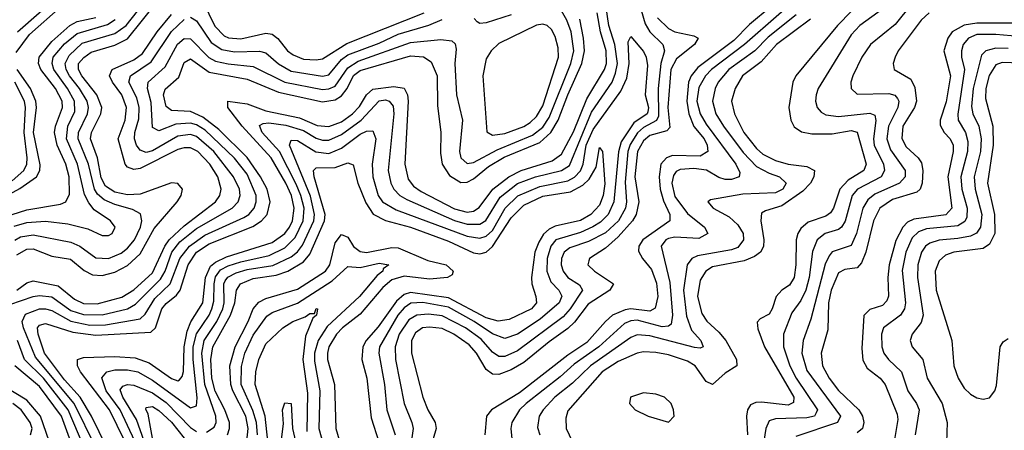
# Model space of a CAD drawing. Header units: inches. Extents: x 990535 to 1117859, y 769386 to 892122.
# Tile 68 of 256: x 1005407 to 1008537, y 871825 to 873129. Entities that reach past the tile are written whole.
import ezdxf

# ---------------------------------------------------------------- set-up
doc = ezdxf.new("R2010")
doc.units = ezdxf.units.IN
doc.header["$MEASUREMENT"] = 0
doc.layers.add('B0807', color=7, linetype='Continuous')

msp = doc.modelspace()

# ---------------------------------------------------------------- linework, layer by layer
at = {"layer": 'B0807', "color": 5}
for points, elevation in [([(1005396.1, 873023.9), (1005438.3, 873081.7), (1005539.3, 873170), (1005570, 873186.8), (1005630, 873201.8), (1005730, 873274.1), (1005814.5, 873410), (1005839, 873470), (1005846.5, 873550), (1005840, 873610), (1005824.6, 873650), (1005780.1, 873710), (1005774.4, 873730), (1005767.4, 873810), (1005752.1, 873850), (1005710, 873901.8), (1005629.5, 873950), (1005615.5, 873970), (1005590, 874039.8), (1005548.2, 874110), (1005522.3, 874142.3), (1005496.9, 874156.9), (1005470, 874163.9), (1005310, 874181.1)], 3320), ([(1005400.6, 873090), (1005530, 873204.5), (1005550, 873217.3), (1005610, 873234.4), (1005630, 873244.8), (1005710, 873304.3), (1005768.6, 873410), (1005789, 873470), (1005798.8, 873530), (1005798.1, 873590), (1005787.2, 873630), (1005746.4, 873710), (1005727.4, 873810), (1005707.4, 873847.4), (1005688.9, 873870), (1005598.1, 873938.1), (1005559.6, 874030), (1005525.1, 874085.1), (1005503.7, 874110), (1005482.9, 874122.9), (1005450, 874132.1), (1005330, 874144.1)], 3340), ([(1005773.3, 871790), (1005727.3, 871890), (1005682.2, 871950), (1005668.2, 871991.8), (1005684.5, 872010), (1005710, 872016.4), (1005750, 872016.5), (1005783.2, 872010), (1005830, 871984), (1005950, 871896.2), (1005970, 871902), (1005971.8, 871928.2), (1005958.4, 872050), (1005958.4, 872090), (1005969.1, 872130.9), (1006009.8, 872190), (1006018.4, 872210), (1006024.8, 872235.2), (1006025.4, 872290), (1006030, 872312.3), (1006046.2, 872333.8), (1006070, 872346.7), (1006110, 872360.1), (1006200.1, 872379.9), (1006250, 872403.9), (1006283.3, 872436.7), (1006308.8, 872490), (1006311.5, 872530), (1006301.5, 872570), (1006286.3, 872606.3), (1006232.8, 872710), (1006177.8, 872770), (1006170, 872792.4), (1006181, 872799), (1006198.9, 872801.1), (1006253.9, 872793.9), (1006310, 872777.1), (1006350, 872752.4), (1006370, 872746.2), (1006390, 872746.5), (1006430, 872764.5), (1006493.4, 872810), (1006550, 872870.6), (1006570, 872874.4), (1006581.4, 872870), (1006594.3, 872854.3), (1006596.7, 872830), (1006578.5, 872650), (1006587, 872610), (1006596.3, 872590), (1006616.2, 872570), (1006637.8, 872557.8), (1006790, 872491), (1006830, 872479), (1006870, 872479.3), (1006888.9, 872491.1), (1006935.2, 872564.8), (1006990, 872608.1), (1007047.5, 872630), (1007130, 872649.3), (1007154.8, 872665.2), (1007225.1, 872834.9), (1007290.4, 872930), (1007301.7, 872958.3), (1007307.4, 872990), (1007298.8, 873050), (1007280, 873110), (1007253.2, 873290)], 3060), ([(1005391.8, 872428.2), (1005410, 872439.1), (1005450, 872445.4), (1005570, 872422.1), (1005598.5, 872410), (1005650, 872372.8), (1005690, 872370.4), (1005730, 872387.6), (1005750, 872402.8), (1005772.2, 872430), (1005791.2, 872470), (1005795.6, 872490), (1005791.8, 872511.8), (1005765.6, 872525.6), (1005710, 872541.5), (1005676.5, 872556.5), (1005655, 872575), (1005645.3, 872590), (1005626.3, 872670), (1005593.2, 872750), (1005594.6, 872770), (1005623.1, 872830), (1005626.2, 872850), (1005621.8, 872870), (1005597.7, 872910), (1005566.1, 872950), (1005555.5, 872970), (1005552.4, 872990), (1005564.6, 873015.4), (1005606, 873054), (1005710, 873084.5), (1005746.2, 873110), (1005870, 873268)], 3240), ([(1005398.5, 872381.5), (1005430, 872400.4), (1005450, 872400.5), (1005510, 872377.9), (1005568.6, 872368.6), (1005612.4, 872332.4), (1005638.6, 872318.6), (1005670, 872316), (1005710, 872326.4), (1005750, 872348.6), (1005790, 872385.1), (1005834.8, 872465.2), (1005907.5, 872550), (1005920.5, 872570), (1005924.7, 872590), (1005910, 872608.4), (1005890, 872610.6), (1005790, 872574.7), (1005750, 872572.1), (1005710, 872580.7), (1005680.1, 872600.1), (1005666.4, 872626.4), (1005655.1, 872690), (1005632.6, 872750), (1005635.4, 872770), (1005665.7, 872830), (1005668.1, 872850), (1005652.4, 872890), (1005604.5, 872950), (1005594, 872970), (1005594.2, 872990), (1005611.2, 873008.8), (1005634.9, 873025.1), (1005710, 873047.9), (1005750, 873067.7), (1005893.2, 873246.8)], 3220), ([(1007350, 873271.9), (1007395.2, 873115.2), (1007410.2, 873090.2), (1007451.7, 873050), (1007457.3, 873030), (1007445.4, 872990), (1007436.5, 872910), (1007438, 872822), (1007432, 872808), (1007390, 872786.3), (1007370.8, 872769.2), (1007348.2, 872731.8), (1007340.5, 872710), (1007332.4, 872612.4), (1007336, 872550), (1007332.8, 872530), (1007310.9, 872490), (1007270, 872451.8), (1007215.3, 872424.7), (1007156.2, 872403.8), (1007138.5, 872390), (1007129.8, 872370), (1007129.1, 872350), (1007135.1, 872330), (1007149.9, 872309.9), (1007187.2, 872287.2), (1007196, 872270), (1007157.2, 872210), (1007134.7, 872185.3), (1006990, 872076.9), (1006950, 872059.4), (1006930, 872059.1), (1006910, 872072.4), (1006873.9, 872113.9), (1006824.7, 872150), (1006750, 872188.2), (1006706.9, 872193.1), (1006670, 872190.2), (1006644.7, 872175.3), (1006613.7, 872130), (1006601.3, 872090), (1006602.4, 872050), (1006629.2, 871910), (1006654, 871850), (1006658, 871830), (1006641.7, 871710)], 3060), ([(1007930, 873241.5), (1007710.9, 873050), (1007606.2, 872970), (1007587.6, 872950), (1007566.3, 872913.7), (1007560.1, 872870), (1007570.3, 872830), (1007590, 872796.6), (1007683.7, 872670), (1007696.4, 872643.6), (1007694.2, 872630), (1007670, 872621), (1007650, 872620.8), (1007630, 872627.6), (1007590.5, 872650.5), (1007550, 872656.4), (1007506.7, 872653.3), (1007493.9, 872646.1), (1007485.8, 872634.2), (1007480.8, 872610), (1007490, 872567.1), (1007530, 872513.6), (1007584.3, 872470), (1007594.5, 872450), (1007565.8, 872434.2), (1007490, 872437.9), (1007470, 872433.8), (1007461.7, 872430), (1007446.3, 872410), (1007474.5, 872294.5), (1007482.9, 872190), (1007477.8, 872162.2), (1007470, 872155.3), (1007450, 872153.5), (1007370, 872174.4), (1007350, 872172.8), (1007330, 872164.2), (1007248.7, 872090), (1007170, 872034.9), (1007125.7, 871994.3), (1007017.7, 871910), (1006996.7, 871890), (1006971.7, 871850), (1006968.9, 871830), (1006973.3, 871786.7)], 3140), ([(1005990, 873186.2), (1006027.7, 873107.7), (1006057.6, 873077.6), (1006071.2, 873071.2), (1006110, 873067.5), (1006190, 873086), (1006210, 873082.1), (1006228.4, 873068.4), (1006258.5, 873030), (1006276.5, 873016.5), (1006310, 873003.5), (1006350, 873000.6), (1006370, 873004.8), (1006447.4, 873052.6), (1006693.5, 873150)], 3180), ([(1008096.6, 873203.4), (1008007, 873110), (1007874.3, 872950), (1007865.4, 872930), (1007852.7, 872850), (1007858.5, 872810), (1007868.9, 872788.9), (1007892.3, 872772.3), (1007925.8, 872765.8), (1007990, 872766.1), (1008050, 872777.1), (1008070, 872771.8), (1008098.1, 872670), (1008090.8, 872650), (1008041.4, 872618.6), (1008014.6, 872590), (1007994, 872530), (1007984.3, 872515.7), (1007970, 872505.1), (1007914, 872486), (1007890, 872465.4), (1007880.6, 872450), (1007875.9, 872430), (1007874.6, 872350), (1007869.1, 872310), (1007854.5, 872285.5), (1007830, 872269.9), (1007811.8, 872250), (1007799.7, 872210), (1007790, 872193.7), (1007761.6, 872178.4), (1007752.1, 872167.9), (1007753.4, 872146.6), (1007775.1, 872090), (1007867.8, 871930), (1007866.7, 871913.3), (1007850, 871904.5), (1007765.8, 871914.2), (1007747, 871913), (1007730, 871905.4), (1007721.2, 871890), (1007717.4, 871870), (1007720.6, 871810)], 3220), ([(1005649.8, 871770), (1005580.5, 871910), (1005457.4, 872057.4), (1005419.9, 872150), (1005415.7, 872170), (1005426.1, 872193.9), (1005470, 872210), (1005490, 872210.5), (1005510, 872204.8), (1005570, 872171.8), (1005630, 872158.3), (1005680.4, 872159.6), (1005790, 872179.1), (1005806.4, 872193.6), (1005837.1, 872242.9), (1005885.9, 872290), (1005916.6, 872370), (1005946.9, 872410), (1005995.7, 872444.3), (1006119.9, 872500.1), (1006135.7, 872510), (1006153.3, 872530), (1006159.6, 872550), (1006159.6, 872570), (1006130, 872637.6), (1006090, 872689.2), (1005997.3, 872777.3), (1005970, 872794.4), (1005950, 872800.3), (1005903.6, 872796.4), (1005850, 872775.3), (1005830, 872786.4), (1005825.9, 872865.9), (1005813.3, 872910), (1005816, 872930), (1005870, 872978.8), (1005908.8, 873051.2), (1005930, 873068.7), (1005950, 873067.7), (1006008.8, 873008.8), (1006030, 872997.1), (1006070, 872987.9), (1006150, 872980.4), (1006250, 872929.8), (1006370, 872906.9), (1006390, 872908.6), (1006410, 872918), (1006450, 872976.1), (1006483.2, 872996.8), (1006650, 873055.7), (1006746.2, 873066.2), (1006781.5, 873061.5), (1006792.1, 873052.1), (1006794.9, 873034.9), (1006790.9, 872989.1), (1006795.7, 872890), (1006814.8, 872810), (1006805.4, 872710), (1006810, 872689.5), (1006830, 872672.3), (1006850, 872674.7), (1006925, 872715), (1007037.9, 872762.1), (1007070, 872787.5), (1007090, 872818.5), (1007159.5, 872990), (1007168.9, 873030), (1007160.7, 873090), (1007147.1, 873127.1), (1007130, 873156.3)], 3140), ([(1005742, 871790), (1005693.4, 871890), (1005600.6, 872010), (1005591.2, 872030), (1005590.8, 872049.2), (1005610, 872055.8), (1005710, 872059.3), (1005774.6, 872054.6), (1005819.3, 872039.3), (1005890, 871989.8), (1005910, 871982.4), (1005915.1, 871984.9), (1005924.1, 871995.9), (1005928.2, 872011.8), (1005930.1, 872090), (1005940, 872140), (1005951.3, 872168.7), (1005990, 872229.6), (1005998.3, 872310), (1006014.5, 872345.5), (1006030, 872358.7), (1006064.7, 872375.3), (1006210, 872421.2), (1006250, 872449.3), (1006265.2, 872470), (1006274.1, 872490), (1006279.4, 872530), (1006271.3, 872570), (1006253.4, 872610), (1006207, 872690), (1006114.6, 872790), (1006069.5, 872850), (1006068.8, 872870), (1006130, 872860.9), (1006190, 872838.7), (1006297.4, 872817.4), (1006353, 872793), (1006390, 872789), (1006430, 872804.7), (1006465, 872830), (1006487.3, 872852.7), (1006510, 872890.4), (1006530, 872908), (1006596.8, 872916.8), (1006630, 872911.5), (1006640.5, 872890), (1006641.8, 872870), (1006632, 872670), (1006642, 872622), (1006659.6, 872599.6), (1006683.3, 872583.3), (1006790, 872528.3), (1006830, 872517.9), (1006850, 872520.8), (1006867.9, 872532.1), (1006911.6, 872590), (1006961.8, 872630), (1007002, 872650), (1007099.5, 872680.5), (1007130, 872701.9), (1007167.7, 872772.3), (1007210, 872877.7), (1007266.3, 872970), (1007272.7, 872990), (1007271.6, 873030), (1007253.3, 873090), (1007243.4, 873150)], 3080), ([(1007796.3, 873170), (1007726.8, 873113.2), (1007677, 873063), (1007563.5, 872976.5), (1007542.2, 872950), (1007533.7, 872930), (1007527.9, 872870), (1007534.4, 872830), (1007549.9, 872789.9), (1007582.9, 872750), (1007592.9, 872730), (1007595, 872710), (1007570, 872695.2), (1007482.7, 872697.3), (1007463.5, 872690), (1007445.8, 872670), (1007439.8, 872630), (1007442.8, 872590), (1007453.4, 872553.4), (1007474.3, 872510), (1007473.9, 872490), (1007388.3, 872430), (1007375.3, 872410), (1007374.1, 872394.1), (1007386.7, 872370), (1007415.4, 872335.4), (1007432.1, 872292.1), (1007435.7, 872250), (1007427.8, 872212.2), (1007410, 872202.6), (1007350, 872210.1), (1007332.4, 872207.6), (1007292, 872190), (1007269.3, 872170.7), (1007210, 872103.7), (1007150, 872063.4), (1006996.3, 871943.7), (1006906.7, 871890), (1006891.6, 871870), (1006886.5, 871810)], 3120), ([(1008154.6, 873165.4), (1008078.4, 873110), (1008050, 873080.4), (1007946, 872910), (1007939.2, 872890), (1007937.5, 872870), (1007942.7, 872850), (1007955.3, 872835.3), (1007970, 872826.9), (1008010, 872821.1), (1008110, 872832), (1008125.2, 872825.2), (1008128.9, 872808.9), (1008121.1, 872750), (1008123.9, 872730), (1008153.1, 872670), (1008156.6, 872650), (1008145.5, 872630), (1008070.8, 872590), (1008053.7, 872570), (1008031, 872489), (1008019.9, 872470), (1008010, 872461.9), (1007968.1, 872450), (1007942.3, 872430), (1007927.1, 872392.9), (1007917.4, 872310), (1007906.6, 872270), (1007890, 872236.9), (1007862, 872198), (1007835.3, 872130), (1007835.8, 872090), (1007855.6, 872030), (1007876, 871990), (1007943.6, 871890), (1007939.7, 871880.3), (1007933.7, 871870), (1007910, 871864), (1007810, 871861.5), (1007790, 871854.6), (1007779.1, 871830), (1007769.4, 871770)], 3240), ([(1008242.6, 873177.4), (1008190, 873113.5), (1008111.7, 873050), (1008084.6, 873010), (1008055.3, 872950), (1008049.6, 872930), (1008050.1, 872910), (1008070, 872892.1), (1008170, 872893.9), (1008189.2, 872889.2), (1008198, 872878), (1008201.6, 872870), (1008198.3, 872850), (1008169.6, 872790), (1008164, 872750), (1008175.8, 872715.8), (1008221.7, 872650), (1008221.6, 872630), (1008204.1, 872610), (1008125.3, 872574.7), (1008103.2, 872556.8), (1008087.2, 872530), (1008067.6, 872450), (1008050, 872411.9), (1007990, 872391.9), (1007980.7, 872379.3), (1007968, 872352), (1007922, 872178), (1007897.5, 872110), (1007893.3, 872070), (1007910, 872014.4), (1008016.5, 871870), (1008007.1, 871850), (1007874.4, 871805.6)], 3260), ([(1008298.5, 873150), (1008273.4, 873126.6), (1008199.6, 873030), (1008190.1, 873010), (1008184.4, 872990), (1008186.8, 872970), (1008239.7, 872939.7), (1008253.3, 872913.3), (1008258.3, 872870), (1008251.7, 872850), (1008214.9, 872790), (1008211.3, 872751.3), (1008224.8, 872724.8), (1008263, 872690), (1008274, 872674), (1008278.1, 872650), (1008275.7, 872610), (1008270, 872590), (1008258.7, 872581.3), (1008182.3, 872557.7), (1008141.4, 872530), (1008121.2, 872490), (1008096.6, 872390), (1008083.8, 872356.2), (1008070, 872340.5), (1008030, 872335.3), (1008010, 872324.7), (1007986.7, 872270), (1007978.3, 872230), (1007976.3, 872143.7), (1007955.6, 872070), (1007959.5, 872030), (1007980.5, 871990), (1008010, 871951.5), (1008075.2, 871890), (1008086.4, 871870), (1008090.9, 871850), (1008086.8, 871830), (1008070, 871816.7)], 3280), ([(1005375.6, 872224.4), (1005450, 872250), (1005470, 872252.4), (1005510, 872248.1), (1005570, 872205.6), (1005610, 872192.9), (1005670, 872191.1), (1005750, 872210.7), (1005775.1, 872224.9), (1005855.3, 872304.7), (1005869.6, 872330), (1005890.9, 872390), (1005917, 872423), (1005970, 872466), (1006083.2, 872530), (1006101.6, 872550), (1006108, 872570), (1006105.8, 872590), (1006086.7, 872630), (1006024.2, 872710), (1005970, 872757.7), (1005950, 872763.9), (1005910, 872758.8), (1005830, 872711.8), (1005810, 872707.1), (1005790, 872714), (1005778.6, 872730), (1005772.3, 872750), (1005773.2, 872770), (1005785.7, 872814.3), (1005787.7, 872850), (1005780.2, 872880.2), (1005754.9, 872930), (1005760.1, 872950), (1005825.4, 872994.6), (1005890, 873091.4), (1005930, 873129.2)], 3160), ([(1005384, 872510), (1005430, 872524.5), (1005536.7, 872543.3), (1005554, 872550), (1005565.8, 872574.2), (1005564.9, 872630), (1005554.6, 872670), (1005526.8, 872730), (1005518.3, 872770), (1005520.9, 872790), (1005543.5, 872850), (1005542.2, 872870), (1005520.9, 872910), (1005474.9, 872970), (1005467.1, 872990), (1005469.3, 873010), (1005510, 873059.7), (1005567.2, 873110), (1005590, 873122.4), (1005650, 873135.9)], 3280), ([(1005390, 872473.3), (1005430, 872484.8), (1005490, 872488.6), (1005560.2, 872480.2), (1005624.2, 872464.2), (1005670, 872443.6), (1005690, 872443.6), (1005701.8, 872450), (1005711.1, 872470), (1005696.5, 872490), (1005644.7, 872524.7), (1005626.9, 872546.9), (1005613.6, 872573.6), (1005591.2, 872670), (1005556.5, 872750), (1005560.3, 872790), (1005582.5, 872837.5), (1005581.7, 872870), (1005559.1, 872910), (1005516.1, 872970), (1005510.4, 872990), (1005513.8, 873010), (1005550, 873052.4), (1005590, 873085), (1005686.4, 873113.6), (1005711.3, 873128.7)], 3260), ([(1005398, 872270), (1005430, 872293.2), (1005450, 872299.2), (1005530, 872283.1), (1005581.4, 872241.4), (1005610, 872227.8), (1005653.7, 872226.3), (1005732.2, 872247.8), (1005770, 872270.5), (1005830, 872325.3), (1005868.3, 872410), (1005882.2, 872430), (1005930, 872474.4), (1006029.6, 872550), (1006044.1, 872570), (1006048.4, 872590), (1006037.1, 872630), (1006011.5, 872670), (1005973.9, 872710), (1005950, 872721.2), (1005930, 872721.8), (1005910, 872716), (1005790, 872655.6), (1005770, 872652.6), (1005750, 872660.6), (1005743.1, 872670), (1005720.6, 872750), (1005742.5, 872810), (1005747.4, 872850), (1005732.5, 872890), (1005702.5, 872930), (1005693.1, 872950), (1005701.5, 872970), (1005770, 873001.4), (1005798.3, 873021.7), (1005844, 873090), (1005890, 873145.2)], 3180), ([(1005684.4, 871770), (1005635.6, 871870), (1005599.8, 871930), (1005550, 871985.3), (1005486.8, 872070), (1005466.2, 872130), (1005464, 872150), (1005470, 872159), (1005490, 872164.4), (1005576.9, 872136.9), (1005650, 872126.7), (1005823.9, 872136.1), (1005838.9, 872150), (1005859, 872210), (1005872.8, 872227.2), (1005906.3, 872253.7), (1005918, 872270), (1005943.2, 872350), (1005969.1, 872390), (1006010, 872416.4), (1006148.2, 872471.8), (1006176, 872490), (1006194, 872510), (1006203.8, 872550), (1006194.6, 872590), (1006173.2, 872630), (1006130, 872691.2), (1006040.4, 872780.4), (1005990, 872819.3), (1005950, 872836.6), (1005890, 872840.1), (1005873, 872853), (1005864.1, 872890), (1005870, 872907.9), (1005913.5, 872946.5), (1005930, 872993), (1005950, 873004.5), (1006010, 872961.5), (1006130, 872939.7), (1006230, 872898.6), (1006370, 872868), (1006410, 872874.4), (1006430, 872886.9), (1006448, 872910), (1006468.6, 872951.4), (1006490, 872967.3), (1006650, 873013.8), (1006690.8, 873010.8), (1006714.9, 872994.9), (1006735, 872950), (1006736, 872856), (1006746.2, 872770), (1006745.1, 872705.1), (1006750.1, 872670), (1006773.6, 872633.6), (1006810, 872611.8), (1006830, 872612.8), (1006850, 872623.8), (1006897.8, 872662.2), (1006947.4, 872692.6), (1007060.9, 872739.1), (1007096.2, 872770), (1007119.6, 872810), (1007149.5, 872890.5), (1007194.1, 872990), (1007202.6, 873030), (1007200, 873070), (1007187.9, 873130)], 3120), ([(1005950, 873136.1), (1005970, 873125.1), (1006016, 873056), (1006050, 873033.6), (1006090, 873026.6), (1006170, 873029), (1006190, 873022.9), (1006230, 872988.7), (1006270, 872965.4), (1006370, 872948.9), (1006390, 872953.9), (1006430, 873001.7), (1006450, 873016.8), (1006550, 873054.2), (1006610, 873082.8), (1006708.3, 873111.7), (1006750.8, 873129.2)], 3160), ([(1007434.7, 873134.7), (1007470, 873101), (1007490, 873090.1), (1007550, 873077.3), (1007563.9, 873070), (1007552.9, 873050), (1007495.5, 873004.5), (1007477.6, 872970), (1007467.8, 872850), (1007474.1, 872785.9), (1007464.3, 872775.7), (1007410, 872760.7), (1007390, 872743.6), (1007370.8, 872710), (1007363, 872630), (1007375.8, 872550), (1007366.7, 872510), (1007355.1, 872490), (1007310, 872439.1), (1007270, 872403.3), (1007219.2, 872370), (1007216.8, 872363.2), (1007213.5, 872350), (1007234.8, 872330), (1007295.1, 872290), (1007283.3, 872270), (1007214.2, 872225.8), (1007171.5, 872168.5), (1007150, 872148.1), (1007090, 872106.1), (1007010, 872040.6), (1006970, 872016.7), (1006930, 872001.5), (1006910, 872003.3), (1006890, 872017.5), (1006859.4, 872070), (1006835.8, 872095.8), (1006787.9, 872130), (1006750, 872148), (1006710, 872152.5), (1006687.5, 872150), (1006665.3, 872134.7), (1006653, 872110), (1006652.9, 872070), (1006688.4, 871930), (1006704.6, 871890), (1006727.9, 871850), (1006731.5, 871830), (1006710, 871757.7)], 3080), ([(1006970, 873144.4), (1006890, 873119), (1006870, 873116.9), (1006861.4, 873121.4), (1006852.5, 873132.5)], 3140), ([(1007875.5, 873144.5), (1007786.4, 873073.6), (1007744.6, 873030), (1007661.3, 872970), (1007627.7, 872930), (1007617.9, 872910), (1007609.5, 872870), (1007620.7, 872830), (1007645, 872790), (1007707, 872707), (1007750, 872662.9), (1007790, 872640.8), (1007822.7, 872630), (1007843.6, 872610), (1007833.2, 872590), (1007810, 872579.1), (1007705.8, 872574.2), (1007603, 872557), (1007594.6, 872550), (1007612.2, 872530), (1007662.3, 872502.3), (1007690, 872477.3), (1007706.9, 872450), (1007708.5, 872430), (1007690, 872405.7), (1007670, 872398.3), (1007561.7, 872378.3), (1007544.3, 872370), (1007529.5, 872350.5), (1007517.7, 872270), (1007527.3, 872187.3), (1007542.5, 872142.5), (1007572.7, 872110), (1007579.7, 872090), (1007570, 872085.7), (1007552.7, 872087.3), (1007410, 872125.2), (1007370, 872128.2), (1007350, 872119.3), (1007221.8, 872030), (1007165.1, 871974.9), (1007108.4, 871930), (1007070.9, 871890), (1007058.8, 871870), (1007053.6, 871833.6), (1007061.3, 871810)], 3160), ([(1007921.4, 873130), (1007812.8, 873050), (1007764.8, 872995.2), (1007705.1, 872950), (1007681.6, 872910), (1007670.5, 872870), (1007679.2, 872830), (1007709.5, 872770), (1007750, 872719.4), (1007770, 872701.5), (1007810, 872681), (1007850, 872669.8), (1007910, 872662.5), (1007933.8, 872650), (1007931.9, 872630), (1007920.9, 872610), (1007896.4, 872583.6), (1007830, 872537.2), (1007778, 872522), (1007765.8, 872514.2), (1007763.5, 872490), (1007773.3, 872430), (1007771.3, 872408.7), (1007762.3, 872390), (1007743.3, 872376.7), (1007710, 872363.2), (1007610, 872344), (1007588.7, 872330), (1007570, 872301.2), (1007561.8, 872250), (1007575.3, 872195.3), (1007591.5, 872171.5), (1007630, 872136.9), (1007651.7, 872110), (1007686.4, 872050), (1007686.8, 872030), (1007650, 872006.7), (1007610, 871969.8), (1007590, 871980.2), (1007554.3, 872030), (1007530, 872043.9), (1007470, 872064.1), (1007430, 872072.1), (1007390, 872073.8), (1007370, 872069.7), (1007310, 872043.4), (1007258.7, 872010), (1007150, 871886.4), (1007143, 871863), (1007145, 871830), (1007163.1, 871790)], 3180), ([(1008562.4, 873117.6), (1008450, 873117.2), (1008410, 873110.7), (1008372, 873090), (1008357.6, 873070), (1008345.5, 873030), (1008365.9, 872950), (1008352, 872868), (1008333.5, 872810), (1008333.4, 872793.4), (1008346.6, 872770), (1008365.1, 872750), (1008374.3, 872730), (1008374.5, 872710), (1008358.2, 872630), (1008370.9, 872530), (1008351.2, 872508.8), (1008250, 872495.6), (1008230, 872485.8), (1008214.4, 872470), (1008192.8, 872427.2), (1008171.5, 872350), (1008167.2, 872310), (1008168.9, 872251.1), (1008163.8, 872236.2), (1008150, 872221.2), (1008110, 872208.5), (1008090.4, 872189.6), (1008084.5, 872084.5), (1008087.4, 872047.4), (1008101.6, 872021.6), (1008142.7, 871990), (1008159, 871970), (1008196.5, 871876.5), (1008199.2, 871859.2), (1008184.3, 871770)], 3320), ([(1006001.4, 871818.6), (1006025.5, 871834.5), (1006032.2, 871850), (1006030.6, 871870), (1005995.7, 871970), (1005986.2, 872070), (1005993.7, 872110), (1006034.4, 872170), (1006052.8, 872210), (1006057.8, 872230), (1006056.2, 872290), (1006060.7, 872299.3), (1006068.6, 872311.4), (1006095.3, 872324.7), (1006130, 872335), (1006211.8, 872348.2), (1006270, 872376.1), (1006290, 872391.8), (1006306.9, 872413.1), (1006342.1, 872490), (1006344.7, 872510), (1006331.9, 872568.1), (1006265.5, 872730), (1006270, 872746), (1006290, 872745.1), (1006349.2, 872709.2), (1006390, 872703.9), (1006430, 872720.4), (1006490, 872764.7), (1006510, 872774.5), (1006530, 872775.3), (1006539.8, 872750), (1006528.3, 872670), (1006530, 872630), (1006547, 872570), (1006560.9, 872550), (1006604.6, 872524.6), (1006830, 872441.5), (1006870, 872434.5), (1006890, 872440.9), (1006910, 872458.9), (1006950.8, 872530), (1006990.8, 872569.2), (1007060.6, 872599.4), (1007150, 872616.8), (1007171.3, 872628.7), (1007190, 872649.2), (1007198.2, 872670), (1007207.7, 872730), (1007230, 872779.7), (1007318.1, 872901.9), (1007337, 872943), (1007344.9, 872990), (1007341.3, 873058.7), (1007350, 873075.5), (1007390, 873028.1), (1007399.1, 873010), (1007403.1, 872983.1), (1007396, 872890), (1007406.6, 872850), (1007404, 872836), (1007402.1, 872830), (1007359.3, 872800.7), (1007319.2, 872740.8), (1007310.6, 872709.4), (1007296.2, 872550), (1007278.4, 872510), (1007253.9, 872486.1), (1007229.4, 872470.6), (1007190, 872452.5), (1007112, 872430), (1007095.6, 872410), (1007084.2, 872370), (1007083.4, 872330), (1007096, 872296), (1007121.1, 872270), (1007130.7, 872250.7), (1007121.8, 872230), (1007061.9, 872178.1), (1006990, 872130.5), (1006950, 872115.9), (1006910, 872131.5), (1006852.1, 872170), (1006770, 872216.1), (1006689.2, 872230.8), (1006651.3, 872228.7), (1006630, 872213.9), (1006609.5, 872190), (1006551.6, 872090), (1006549, 872070), (1006566.6, 871970), (1006574.8, 871890), (1006600.6, 871810)], 3040), ([(1008607.4, 873072.6), (1008510, 873081.1), (1008450, 873081.3), (1008423, 873070), (1008406.9, 873050), (1008400.8, 873030), (1008401.4, 873010), (1008410.3, 872970), (1008389.1, 872829.1), (1008390.9, 872810), (1008414.1, 872770), (1008421.8, 872741.8), (1008420, 872710), (1008398.8, 872630), (1008402.5, 872590), (1008419.3, 872530), (1008418.3, 872501.7), (1008412.2, 872487.8), (1008390, 872473.9), (1008290, 872464.9), (1008264.6, 872455.4), (1008244.1, 872435.9), (1008223.7, 872390), (1008212.6, 872332.6), (1008222.8, 872230), (1008219.9, 872210), (1008207.3, 872190), (1008153.7, 872150), (1008147.1, 872130), (1008147.6, 872090), (1008154.3, 872070), (1008168.7, 872050), (1008210.5, 872010), (1008230.1, 871950), (1008258.2, 871910), (1008266.2, 871890), (1008253.4, 871810)], 3340), ([(1008550, 873037.4), (1008510, 873038.5), (1008478.1, 873030), (1008464.3, 873015.7), (1008438.1, 872910), (1008433.1, 872853.1), (1008437.1, 872830), (1008456, 872790), (1008463.4, 872750), (1008461.4, 872710), (1008441.1, 872630), (1008444.2, 872590), (1008466, 872510), (1008461.8, 872470), (1008449, 872451), (1008430, 872441.4), (1008390, 872433.3), (1008330, 872429), (1008300.6, 872419.4), (1008287.2, 872410), (1008273.9, 872390), (1008262.5, 872350), (1008261.1, 872310), (1008279.3, 872190), (1008273.2, 872166.8), (1008244.8, 872130), (1008237.6, 872110), (1008244.3, 872090), (1008278.3, 872050), (1008292.4, 871990), (1008340.1, 871910), (1008355.3, 871850), (1008353.4, 871786.6)], 3360), ([(1008589.8, 872990.2), (1008530, 872992.4), (1008510, 872984.8), (1008488.7, 872951.3), (1008478.7, 872910), (1008477.9, 872877.9), (1008500.7, 872790), (1008502.2, 872730), (1008483.5, 872610), (1008506.4, 872510), (1008506.6, 872450), (1008490, 872415.3), (1008470, 872402.3), (1008376.5, 872390), (1008350, 872381.2), (1008330, 872363.4), (1008317.8, 872330), (1008321, 872270), (1008370.9, 872110), (1008376.8, 872030), (1008390.7, 871990), (1008410, 871959), (1008430, 871939.2), (1008450, 871928.1), (1008470, 871924), (1008490, 871927.5), (1008507.1, 871950), (1008512.8, 871967.2), (1008523.7, 872090), (1008534.1, 872105.9), (1008550, 872116)], 3380), ([(1005330, 872550.6), (1005407.5, 872592.5), (1005461.4, 872630), (1005471.7, 872650), (1005472.4, 872667.6), (1005451.5, 872770), (1005461, 872850), (1005459, 872870), (1005441.9, 872910), (1005399.1, 872970)], 3320), ([(1005383.5, 872616.5), (1005420.8, 872650), (1005430, 872670), (1005431.4, 872690), (1005421.3, 872770), (1005425.4, 872850), (1005422.5, 872870), (1005392.2, 872930)], 3340), ([(1006067.8, 871810), (1006074.2, 871830), (1006074, 871850), (1006059.3, 871890), (1006029.3, 871949.3), (1006018.3, 871990), (1006015.2, 872050), (1006021.3, 872090), (1006077.3, 872190), (1006091, 872230), (1006096.6, 872270), (1006108.9, 872290), (1006150, 872307.2), (1006222.2, 872317.8), (1006260.3, 872330), (1006310, 872359.6), (1006330, 872383.7), (1006375.9, 872490), (1006378.4, 872510), (1006344, 872630), (1006341.9, 872650), (1006350, 872658.2), (1006410, 872659.4), (1006450, 872673.6), (1006467.5, 872667.5), (1006482.3, 872610), (1006507.3, 872547.3), (1006530.8, 872510.8), (1006570, 872490.5), (1006649.6, 872469.6), (1006770, 872425.2), (1006850, 872388.4), (1006870, 872384.7), (1006890, 872390.9), (1006910, 872408.7), (1006970, 872499.2), (1007010, 872539.4), (1007070, 872568.2), (1007158.1, 872581.9), (1007197.3, 872602.7), (1007217.9, 872622.1), (1007239.6, 872660.4), (1007250, 872722.6), (1007259.6, 872710), (1007267, 872607), (1007261.9, 872570), (1007250, 872539.9), (1007222.8, 872510), (1007190, 872490.8), (1007110, 872473.5), (1007090, 872463.7), (1007072.4, 872447.6), (1007057.4, 872422.6), (1007045.4, 872390), (1007034.7, 872310), (1007034.9, 872290), (1007048.1, 872250), (1007049.7, 872230), (1007034.8, 872210), (1006963.4, 872176.6), (1006928.4, 872171.6), (1006890, 872182.3), (1006770, 872245.5), (1006650, 872261.9), (1006630, 872256.1), (1006605.4, 872234.6), (1006546.6, 872153.4), (1006509.2, 872110), (1006498.2, 872090), (1006494.7, 872050), (1006510.6, 871990), (1006524.7, 871864.7), (1006548.7, 871788.7)], 3020), ([(1006129.3, 871790), (1006134.2, 871830), (1006126.8, 871870), (1006084.8, 871950), (1006078.8, 871970), (1006075.8, 872030), (1006091.9, 872090), (1006134, 872170), (1006149.8, 872210.2), (1006167.9, 872232.1), (1006190, 872243.7), (1006290, 872273), (1006379.3, 872330), (1006393.4, 872350), (1006410, 872419.6), (1006430, 872446.5), (1006450, 872437.7), (1006468.4, 872408.4), (1006490, 872392.1), (1006510, 872389.4), (1006590, 872405.5), (1006610, 872404.2), (1006704.3, 872364.3), (1006763.1, 872350), (1006785.1, 872330), (1006782, 872318), (1006767.3, 872310), (1006710, 872305), (1006630, 872313.7), (1006590, 872302.7), (1006561.6, 872278.4), (1006490, 872193.6), (1006433.5, 872150), (1006414.7, 872130), (1006390.5, 872090), (1006385.7, 872070), (1006386.1, 872050), (1006407.8, 871970), (1006411.9, 871830), (1006441.8, 871730)], 2980), ([(1006163, 871810), (1006159.8, 871850), (1006148.1, 871888.1), (1006111.7, 871970), (1006112.3, 872027.7), (1006122.7, 872070), (1006150, 872126.8), (1006192.8, 872187.2), (1006210, 872199.2), (1006290, 872228.2), (1006400.8, 872299.2), (1006450, 872345), (1006490, 872341.3), (1006550, 872355.2), (1006581.1, 872350), (1006563, 872337), (1006561.3, 872330), (1006543.9, 872316.1), (1006487.3, 872250), (1006385.2, 872154.8), (1006356.2, 872110), (1006344.1, 872070), (1006344.5, 872044.5), (1006362, 871950), (1006358.8, 871830), (1006392.2, 871710)], 2960), ([(1006195.9, 871790), (1006187.5, 871870), (1006155.7, 871970), (1006158, 872010), (1006167.5, 872050), (1006190, 872099.8), (1006243.6, 872150), (1006275.9, 872170), (1006315.3, 872184.7), (1006330, 872196.2), (1006344.8, 872195.2), (1006350, 872211.2), (1006353.7, 872210), (1006351, 872190), (1006339.3, 872180.7), (1006316.1, 872123.9), (1006307.9, 872050), (1006322.4, 871942.4), (1006320.7, 871820.7)], 2940), ([(1005612.9, 871770), (1005561.1, 871890), (1005482.8, 871990), (1005422.8, 872050), (1005400.6, 872110)], 3160), ([(1005590.7, 871730), (1005540, 871870), (1005470, 871963.4), (1005392, 872030)], 3180), ([(1005501, 871790), (1005474, 871870), (1005430, 871920.4), (1005350, 871968.7)], 3220), ([(1005802.9, 871790), (1005779, 871859), (1005735.6, 871930), (1005727.2, 871952.8), (1005735, 871965), (1005750, 871970), (1005770, 871968.6), (1005830, 871943.8), (1005872.7, 871912.7), (1005950, 871833.8), (1005970, 871820.5)], 3040), ([(1005442.2, 871810), (1005446.7, 871830), (1005440.7, 871850), (1005412.6, 871890), (1005385.9, 871910)], 3240), ([(1005834.9, 871770), (1005816, 871876), (1005808.3, 871891.7), (1005810, 871896.9), (1005830, 871900.1), (1005850, 871888.1), (1005890.5, 871850.5), (1005930, 871799.5)], 3020), ([(1006236.7, 871770), (1006245.6, 871845.6), (1006242.7, 871890), (1006250, 871912.3), (1006270.1, 871910), (1006274.8, 871830), (1006297.9, 871730)], 2920)]:
    msp.add_lwpolyline(points, dxfattribs=dict(at, elevation=elevation))
for points, elevation in [([(1007070, 873114.3), (1007050, 873110.7), (1006930, 873053.4), (1006905.6, 873030), (1006890, 873004), (1006879.8, 872950), (1006892.4, 872772.4), (1006910, 872761.8), (1006950, 872767.3), (1007010, 872789.6), (1007030, 872801.7), (1007050, 872820.9), (1007070, 872855.4), (1007120.1, 873010), (1007118.8, 873038.8), (1007110, 873074.8), (1007097.6, 873097.6), (1007084, 873110)], 3160), ([(1007390, 871943.4), (1007349.4, 871930), (1007346.1, 871910), (1007363.8, 871890), (1007405.3, 871870), (1007470, 871850.2), (1007488.2, 871870), (1007486.2, 871890), (1007477.9, 871910), (1007457.4, 871930), (1007430, 871939.9)], 3220)]:
    msp.add_lwpolyline(points, close=True, dxfattribs=dict(at, elevation=elevation))

doc.saveas('drawing.dxf')
